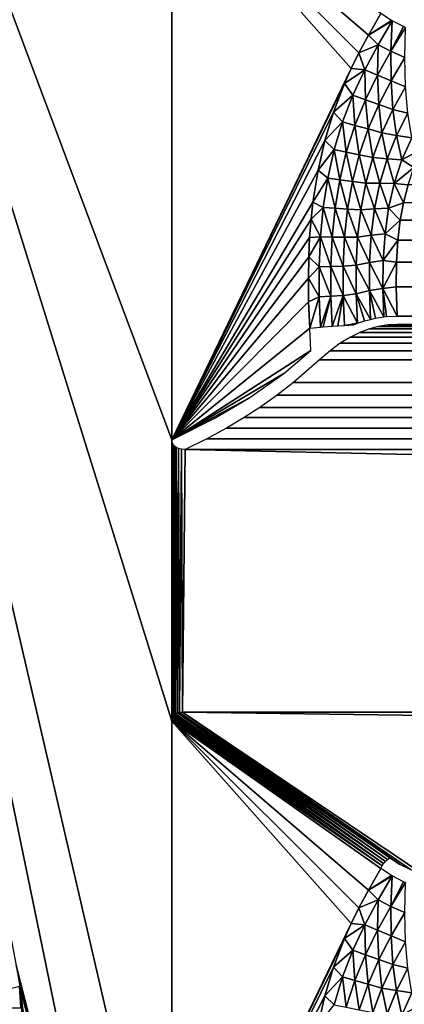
# Model space of a CAD drawing. Header units: millimetres. Extents: x -188 to 188, y -72 to 72.
# Tile 8 of 102: x -176 to -170, y 40 to 54. Entities that reach past the tile are written whole.
import ezdxf

# ---------------------------------------------------------------- set-up
doc = ezdxf.new("R2010")
doc.units = ezdxf.units.MM
doc.header["$LTSCALE"] = 65.185185
for name, color, linetype in [('1', 7, 'CONTINUOUS'), ('187', 7, 'CONTINUOUS'), ('188', 7, 'CONTINUOUS'), ('189', 7, 'CONTINUOUS'), ('191', 7, 'CONTINUOUS'), ('192', 7, 'CONTINUOUS'), ('209', 7, 'CONTINUOUS'), ('210', 7, 'CONTINUOUS'), ('211', 7, 'CONTINUOUS'), ('215', 7, 'CONTINUOUS'), ('220', 7, 'CONTINUOUS')]:
    doc.layers.add(name, color=color, linetype=linetype)

msp = doc.modelspace()

# ---------------------------------------------------------------- linework, layer by layer
at = {"layer": '1', "color": 7, "linetype": 'Continuous'}
for points in [[(187.5, -72.5), (-187.5, -72.5), (187.5, 72.5), (187.5, -72.5)], [(187.5, 72.5), (-187.5, -72.5), (-187.5, 72.5), (187.5, 72.5)]]:
    msp.add_3dface(points, dxfattribs=at)
at = {"layer": '187', "linetype": 'Continuous'}
for points in [[(-173.342, 43.866, 7.75), (-170.313, 41.733, 5.208), (-170.171, 41.644, 5.103), (-173.342, 43.866, 7.75)], [(0, 43.866, 7.75), (-173.342, 43.866, 7.75), (0, 41.498, 4.928), (0, 43.866, 7.75)], [(0, 41.498, 4.928), (-173.342, 43.866, 7.75), (-169.83, 41.498, 4.928), (0, 41.498, 4.928)], [(-169.83, 41.498, 4.928), (-173.342, 43.866, 7.75), (-170.01, 41.566, 5.009), (-169.83, 41.498, 4.928)], [(-170.01, 41.566, 5.009), (-173.342, 43.866, 7.75), (-170.171, 41.644, 5.103), (-170.01, 41.566, 5.009)]]:
    msp.add_3dface(points, dxfattribs=at)
at = {"layer": '188', "linetype": 'Continuous'}
for points in [[(-173.497, 43.762, 7.75), (-173.5, 43.733, 7.75), (-170.424, 41.617, 5.174), (-173.497, 43.762, 7.75)], [(-173.49, 43.787, 7.75), (-173.497, 43.762, 7.75), (-170.424, 41.617, 5.174), (-173.49, 43.787, 7.75)], [(-173.478, 43.808, 7.75), (-173.49, 43.787, 7.75), (-170.401, 41.652, 5.172), (-173.478, 43.808, 7.75)], [(-170.401, 41.652, 5.172), (-173.49, 43.787, 7.75), (-170.424, 41.617, 5.174), (-170.401, 41.652, 5.172)], [(-173.463, 43.826, 7.75), (-173.478, 43.808, 7.75), (-170.401, 41.652, 5.172), (-173.463, 43.826, 7.75)], [(-173.442, 43.841, 7.75), (-173.463, 43.826, 7.75), (-170.374, 41.684, 5.177), (-173.442, 43.841, 7.75)], [(-170.374, 41.684, 5.177), (-173.463, 43.826, 7.75), (-170.401, 41.652, 5.172), (-170.374, 41.684, 5.177)], [(-173.417, 43.854, 7.75), (-173.442, 43.841, 7.75), (-170.374, 41.684, 5.177), (-173.417, 43.854, 7.75)], [(-173.384, 43.862, 7.75), (-173.417, 43.854, 7.75), (-170.345, 41.711, 5.189), (-173.384, 43.862, 7.75)], [(-170.345, 41.711, 5.189), (-173.417, 43.854, 7.75), (-170.374, 41.684, 5.177), (-170.345, 41.711, 5.189)], [(-170.313, 41.733, 5.208), (-173.342, 43.866, 7.75), (-173.384, 43.862, 7.75), (-170.313, 41.733, 5.208)], [(-170.313, 41.733, 5.208), (-173.384, 43.862, 7.75), (-170.345, 41.711, 5.189), (-170.313, 41.733, 5.208)], [(-170.424, 41.617, 5.174), (-173.5, 43.733, 7.75), (-170.442, 41.58, 5.184), (-170.424, 41.617, 5.174)]]:
    msp.add_3dface(points, dxfattribs=at)
at = {"layer": '189', "linetype": 'Continuous'}
for points in [[(-173.5, 43.733, 7.75), (-173.5, 47.848, 7.75), (-181.099, 68.131, 7.75), (-173.5, 43.733, 7.75)], [(-173.5, 35.348, 7.75), (-173.5, 43.733, 7.75), (-181.099, 68.131, 7.75), (-173.5, 35.348, 7.75)], [(-175.776, 40.163, 7.75), (-173.5, 31.233, 7.75), (-181.099, 68.131, 7.75), (-175.776, 40.163, 7.75)], [(-173.5, 31.233, 7.75), (-173.5, 35.348, 7.75), (-181.099, 68.131, 7.75), (-173.5, 31.233, 7.75)], [(-173.5, 47.848, 7.75), (-173.5, 56.233, 7.75), (-181.099, 68.131, 7.75), (-173.5, 47.848, 7.75)], [(-173.5, 43.733, 7.75), (-173.497, 43.762, 7.75), (-173.5, 47.848, 7.75), (-173.5, 43.733, 7.75)], [(-173.5, 47.848, 7.75), (-173.497, 43.762, 7.75), (-173.497, 47.821, 7.75), (-173.5, 47.848, 7.75)], [(-173.497, 43.762, 7.75), (-173.49, 43.787, 7.75), (-173.497, 47.821, 7.75), (-173.497, 43.762, 7.75)], [(-173.497, 47.821, 7.75), (-173.49, 43.787, 7.75), (-173.489, 47.796, 7.75), (-173.497, 47.821, 7.75)], [(-173.49, 43.787, 7.75), (-173.478, 43.808, 7.75), (-173.489, 47.796, 7.75), (-173.49, 43.787, 7.75)], [(-173.489, 47.796, 7.75), (-173.478, 43.808, 7.75), (-173.476, 47.773, 7.75), (-173.489, 47.796, 7.75)], [(-173.478, 43.808, 7.75), (-173.463, 43.826, 7.75), (-173.476, 47.773, 7.75), (-173.478, 43.808, 7.75)], [(-173.476, 47.773, 7.75), (-173.463, 43.826, 7.75), (-173.458, 47.753, 7.75), (-173.476, 47.773, 7.75)], [(-173.463, 43.826, 7.75), (-173.442, 43.841, 7.75), (-173.458, 47.753, 7.75), (-173.463, 43.826, 7.75)], [(-173.458, 47.753, 7.75), (-173.442, 43.841, 7.75), (-173.433, 47.735, 7.75), (-173.458, 47.753, 7.75)], [(-173.442, 43.841, 7.75), (-173.417, 43.854, 7.75), (-173.433, 47.735, 7.75), (-173.442, 43.841, 7.75)], [(-173.433, 47.735, 7.75), (-173.417, 43.854, 7.75), (-173.4, 47.719, 7.75), (-173.433, 47.735, 7.75)], [(-173.417, 43.854, 7.75), (-173.384, 43.862, 7.75), (-173.4, 47.719, 7.75), (-173.417, 43.854, 7.75)], [(-173.4, 47.719, 7.75), (-173.384, 43.862, 7.75), (-173.357, 47.709, 7.75), (-173.4, 47.719, 7.75)], [(-173.384, 43.862, 7.75), (-173.342, 43.866, 7.75), (-173.357, 47.709, 7.75), (-173.384, 43.862, 7.75)], [(-173.357, 47.709, 7.75), (-173.342, 43.866, 7.75), (-173.304, 47.704, 7.75), (-173.357, 47.709, 7.75)], [(-173.342, 43.866, 7.75), (0, 43.866, 7.75), (-173.304, 47.704, 7.75), (-173.342, 43.866, 7.75)], [(-173.304, 47.704, 7.75), (0, 43.866, 7.75), (0, 47.704, 7.75), (-173.304, 47.704, 7.75)], [(-175.776, 40.163, 7.75), (-175.719, 39.854, 7.75), (-173.5, 31.233, 7.75), (-175.776, 40.163, 7.75)], [(-175.719, 39.854, 7.75), (-175.7, 39.541, 7.75), (-173.5, 22.848, 7.75), (-175.719, 39.854, 7.75)], [(-173.5, 31.233, 7.75), (-175.719, 39.854, 7.75), (-173.5, 22.848, 7.75), (-173.5, 31.233, 7.75)]]:
    msp.add_3dface(points, dxfattribs=at)
at = {"layer": '191', "linetype": 'Continuous'}
for points in [[(-170.442, 41.58, 5.184), (-173.5, 43.733, 7.75), (-170.623, 41.264, 5.336), (-170.442, 41.58, 5.184)], [(-173.5, 43.733, 7.75), (-173.5, 35.348, 7.75), (-170.875, 40.774, 5.547), (-173.5, 43.733, 7.75)], [(-170.623, 41.264, 5.336), (-173.5, 43.733, 7.75), (-170.763, 41.002, 5.453), (-170.623, 41.264, 5.336)], [(-170.763, 41.002, 5.453), (-173.5, 43.733, 7.75), (-170.875, 40.774, 5.547), (-170.763, 41.002, 5.453)], [(-170.875, 40.774, 5.547), (-173.5, 35.348, 7.75), (-170.972, 40.557, 5.629), (-170.875, 40.774, 5.547)], [(-170.972, 40.557, 5.629), (-173.5, 35.348, 7.75), (-171.133, 40.137, 5.764), (-170.972, 40.557, 5.629)], [(-171.133, 40.137, 5.764), (-173.5, 35.348, 7.75), (-171.261, 39.72, 5.871), (-171.133, 40.137, 5.764)], [(-171.261, 39.72, 5.871), (-173.5, 35.348, 7.75), (-171.36, 39.287, 5.954), (-171.261, 39.72, 5.871)]]:
    msp.add_3dface(points, dxfattribs=at)
at = {"layer": '192', "linetype": 'Continuous'}
for points in [[(-170.442, 41.58, 5.184), (-170.623, 41.264, 5.336), (-170.286, 41.478, 5.068), (-170.442, 41.58, 5.184)], [(-170.623, 41.264, 5.336), (-170.275, 41.472, 5.061), (-170.286, 41.478, 5.068), (-170.623, 41.264, 5.336)], [(-170.623, 41.264, 5.336), (-170.483, 41.119, 5.235), (-170.275, 41.472, 5.061), (-170.623, 41.264, 5.336)], [(-170.483, 41.119, 5.235), (-170.295, 41.026, 5.128), (-170.275, 41.472, 5.061), (-170.483, 41.119, 5.235)], [(-170.275, 41.472, 5.061), (-170.295, 41.026, 5.128), (-170.109, 41.386, 4.966), (-170.275, 41.472, 5.061)], [(-170.295, 41.026, 5.128), (-170.084, 41.374, 4.953), (-170.109, 41.386, 4.966), (-170.295, 41.026, 5.128)], [(-170.295, 41.026, 5.128), (-170.089, 40.937, 5.041), (-170.084, 41.374, 4.953), (-170.295, 41.026, 5.128)], [(-170.623, 41.264, 5.336), (-170.763, 41.002, 5.453), (-170.483, 41.119, 5.235), (-170.623, 41.264, 5.336)], [(-170.763, 41.002, 5.453), (-170.677, 40.757, 5.397), (-170.483, 41.119, 5.235), (-170.763, 41.002, 5.453)], [(-170.677, 40.757, 5.397), (-170.492, 40.676, 5.29), (-170.483, 41.119, 5.235), (-170.677, 40.757, 5.397)], [(-170.492, 40.676, 5.29), (-170.295, 41.026, 5.128), (-170.483, 41.119, 5.235), (-170.492, 40.676, 5.29)], [(-170.492, 40.676, 5.29), (-170.29, 40.596, 5.203), (-170.295, 41.026, 5.128), (-170.492, 40.676, 5.29)], [(-170.29, 40.596, 5.203), (-170.089, 40.937, 5.041), (-170.295, 41.026, 5.128), (-170.29, 40.596, 5.203)], [(-170.763, 41.002, 5.453), (-170.875, 40.774, 5.547), (-170.677, 40.757, 5.397), (-170.763, 41.002, 5.453)], [(-170.089, 40.937, 5.041), (-170.29, 40.596, 5.203), (-170.084, 40.506, 5.145), (-170.089, 40.937, 5.041)], [(-170.875, 40.774, 5.547), (-170.972, 40.557, 5.629), (-170.677, 40.757, 5.397), (-170.875, 40.774, 5.547)], [(-170.972, 40.557, 5.629), (-170.851, 40.384, 5.542), (-170.677, 40.757, 5.397), (-170.972, 40.557, 5.629)], [(-170.851, 40.384, 5.542), (-170.668, 40.316, 5.435), (-170.677, 40.757, 5.397), (-170.851, 40.384, 5.542)], [(-170.668, 40.316, 5.435), (-170.492, 40.676, 5.29), (-170.677, 40.757, 5.397), (-170.668, 40.316, 5.435)], [(-170.668, 40.316, 5.435), (-170.471, 40.249, 5.347), (-170.492, 40.676, 5.29), (-170.668, 40.316, 5.435)], [(-170.471, 40.249, 5.347), (-170.29, 40.596, 5.203), (-170.492, 40.676, 5.29), (-170.471, 40.249, 5.347)], [(-170.29, 40.596, 5.203), (-170.471, 40.249, 5.347), (-170.268, 40.174, 5.286), (-170.29, 40.596, 5.203)], [(-170.084, 40.506, 5.145), (-170.29, 40.596, 5.203), (-170.268, 40.174, 5.286), (-170.084, 40.506, 5.145)], [(-170.972, 40.557, 5.629), (-171.133, 40.137, 5.764), (-170.851, 40.384, 5.542), (-170.972, 40.557, 5.629)], [(-170.084, 40.506, 5.145), (-170.268, 40.174, 5.286), (-170.048, 40.12, 5.241), (-170.084, 40.506, 5.145)], [(-171.133, 40.137, 5.764), (-171.001, 39.994, 5.667), (-170.851, 40.384, 5.542), (-171.133, 40.137, 5.764)], [(-171.001, 39.994, 5.667), (-170.821, 39.942, 5.56), (-170.851, 40.384, 5.542), (-171.001, 39.994, 5.667)], [(-170.821, 39.942, 5.56), (-170.668, 40.316, 5.435), (-170.851, 40.384, 5.542), (-170.821, 39.942, 5.56)], [(-170.821, 39.942, 5.56), (-170.628, 39.89, 5.471), (-170.668, 40.316, 5.435), (-170.821, 39.942, 5.56)], [(-170.628, 39.89, 5.471), (-170.471, 40.249, 5.347), (-170.668, 40.316, 5.435), (-170.628, 39.89, 5.471)], [(-170.471, 40.249, 5.347), (-170.628, 39.89, 5.471), (-170.428, 39.832, 5.406), (-170.471, 40.249, 5.347)], [(-170.268, 40.174, 5.286), (-170.471, 40.249, 5.347), (-170.428, 39.832, 5.406), (-170.268, 40.174, 5.286)], [(-170.268, 40.174, 5.286), (-170.428, 39.832, 5.406), (-170.212, 39.795, 5.358), (-170.268, 40.174, 5.286)], [(-170.048, 40.12, 5.241), (-170.268, 40.174, 5.286), (-170.212, 39.795, 5.358), (-170.048, 40.12, 5.241)], [(-171.133, 40.137, 5.764), (-171.261, 39.72, 5.871), (-171.001, 39.994, 5.667), (-171.133, 40.137, 5.764)], [(-170.048, 40.12, 5.241), (-170.212, 39.795, 5.358), (-169.991, 39.763, 5.331), (-170.048, 40.12, 5.241)], [(-171.261, 39.72, 5.871), (-171.124, 39.588, 5.77), (-171.001, 39.994, 5.667), (-171.261, 39.72, 5.871)], [(-171.124, 39.588, 5.77), (-170.947, 39.55, 5.663), (-171.001, 39.994, 5.667), (-171.124, 39.588, 5.77)], [(-170.947, 39.55, 5.663), (-170.821, 39.942, 5.56), (-171.001, 39.994, 5.667), (-170.947, 39.55, 5.663)], [(-170.947, 39.55, 5.663), (-170.758, 39.514, 5.574), (-170.821, 39.942, 5.56), (-170.947, 39.55, 5.663)], [(-170.758, 39.514, 5.574), (-170.628, 39.89, 5.471), (-170.821, 39.942, 5.56), (-170.758, 39.514, 5.574)], [(-170.628, 39.89, 5.471), (-170.758, 39.514, 5.574), (-170.56, 39.473, 5.506), (-170.628, 39.89, 5.471)], [(-170.428, 39.832, 5.406), (-170.628, 39.89, 5.471), (-170.56, 39.473, 5.506), (-170.428, 39.832, 5.406)], [(-170.428, 39.832, 5.406), (-170.56, 39.473, 5.506), (-170.349, 39.454, 5.455), (-170.428, 39.832, 5.406)], [(-170.212, 39.795, 5.358), (-170.428, 39.832, 5.406), (-170.349, 39.454, 5.455), (-170.212, 39.795, 5.358)], [(-170.212, 39.795, 5.358), (-170.349, 39.454, 5.455), (-170.134, 39.437, 5.425), (-170.212, 39.795, 5.358)], [(-169.991, 39.763, 5.331), (-170.212, 39.795, 5.358), (-170.134, 39.437, 5.425), (-169.991, 39.763, 5.331)], [(-169.991, 39.763, 5.331), (-170.134, 39.437, 5.425), (-169.839, 39.601, 5.37), (-169.991, 39.763, 5.331)], [(-171.261, 39.72, 5.871), (-171.36, 39.287, 5.954), (-171.124, 39.588, 5.77), (-171.261, 39.72, 5.871)], [(-169.839, 39.601, 5.37), (-170.134, 39.437, 5.425), (-169.959, 39.326, 5.441), (-169.839, 39.601, 5.37)]]:
    msp.add_3dface(points, dxfattribs=at)
at = {"layer": '209', "linetype": 'Continuous'}
for points in [[(-170.607, 49.468, 5.677), (-170.748, 49.415, 5.717), (0, 49.533, 5.631), (-170.607, 49.468, 5.677)], [(170.743, 49.418, 5.715), (0, 49.533, 5.631), (-170.748, 49.415, 5.717), (170.743, 49.418, 5.715)], [(-170.474, 49.504, 5.652), (-170.607, 49.468, 5.677), (0, 49.533, 5.631), (-170.474, 49.504, 5.652)], [(-170.338, 49.525, 5.636), (-170.474, 49.504, 5.652), (0, 49.533, 5.631), (-170.338, 49.525, 5.636)], [(0, 49.533, 5.631), (-170.202, 49.533, 5.631), (-170.338, 49.525, 5.636), (0, 49.533, 5.631)], [(-170.888, 49.348, 5.768), (170.882, 49.351, 5.766), (-170.748, 49.415, 5.717), (-170.888, 49.348, 5.768)], [(170.882, 49.351, 5.766), (170.743, 49.418, 5.715), (-170.748, 49.415, 5.717), (170.882, 49.351, 5.766)], [(-171.185, 49.149, 5.931), (171.184, 49.15, 5.93), (-171.035, 49.259, 5.839), (-171.185, 49.149, 5.931)], [(-171.035, 49.259, 5.839), (171.031, 49.261, 5.837), (-170.888, 49.348, 5.768), (-171.035, 49.259, 5.839)], [(171.184, 49.15, 5.93), (171.031, 49.261, 5.837), (-171.035, 49.259, 5.839), (171.184, 49.15, 5.93)], [(171.031, 49.261, 5.837), (170.882, 49.351, 5.766), (-170.888, 49.348, 5.768), (171.031, 49.261, 5.837)], [(171.337, 49.016, 6.048), (171.184, 49.15, 5.93), (-171.337, 49.016, 6.048), (171.337, 49.016, 6.048)], [(-171.337, 49.016, 6.048), (171.184, 49.15, 5.93), (-171.185, 49.149, 5.931), (-171.337, 49.016, 6.048)], [(171.717, 48.683, 6.379), (171.337, 49.016, 6.048), (-171.717, 48.683, 6.379), (171.717, 48.683, 6.379)], [(-171.717, 48.683, 6.379), (171.337, 49.016, 6.048), (-171.337, 49.016, 6.048), (-171.717, 48.683, 6.379)], [(171.955, 48.499, 6.586), (171.717, 48.683, 6.379), (-171.956, 48.499, 6.586), (171.955, 48.499, 6.586)], [(-171.956, 48.499, 6.586), (171.717, 48.683, 6.379), (-171.717, 48.683, 6.379), (-171.956, 48.499, 6.586)], [(172.208, 48.321, 6.805), (171.955, 48.499, 6.586), (-172.209, 48.321, 6.805), (172.208, 48.321, 6.805)], [(-172.209, 48.321, 6.805), (171.955, 48.499, 6.586), (-171.956, 48.499, 6.586), (-172.209, 48.321, 6.805)], [(172.44, 48.171, 7.006), (172.208, 48.321, 6.805), (-172.441, 48.171, 7.006), (172.44, 48.171, 7.006)], [(-172.441, 48.171, 7.006), (172.208, 48.321, 6.805), (-172.209, 48.321, 6.805), (-172.441, 48.171, 7.006)], [(172.699, 48.017, 7.229), (172.44, 48.171, 7.006), (-172.699, 48.017, 7.229), (172.699, 48.017, 7.229)], [(-172.699, 48.017, 7.229), (172.44, 48.171, 7.006), (-172.441, 48.171, 7.006), (-172.699, 48.017, 7.229)], [(172.986, 47.861, 7.477), (172.699, 48.017, 7.229), (-172.986, 47.861, 7.477), (172.986, 47.861, 7.477)], [(-172.986, 47.861, 7.477), (172.699, 48.017, 7.229), (-172.699, 48.017, 7.229), (-172.986, 47.861, 7.477)], [(-173.304, 47.704, 7.75), (0, 47.704, 7.75), (172.986, 47.861, 7.477), (-173.304, 47.704, 7.75)], [(-173.304, 47.704, 7.75), (172.986, 47.861, 7.477), (-172.986, 47.861, 7.477), (-173.304, 47.704, 7.75)]]:
    msp.add_3dface(points, dxfattribs=at)
at = {"layer": '210', "linetype": 'Continuous'}
for points in [[(-170.442, 54.08, 5.184), (-170.623, 53.764, 5.336), (-170.286, 53.978, 5.068), (-170.442, 54.08, 5.184)], [(-170.623, 53.764, 5.336), (-170.275, 53.972, 5.061), (-170.286, 53.978, 5.068), (-170.623, 53.764, 5.336)], [(-170.483, 53.619, 5.235), (-170.275, 53.972, 5.061), (-170.623, 53.764, 5.336), (-170.483, 53.619, 5.235)], [(-170.483, 53.619, 5.235), (-170.295, 53.526, 5.128), (-170.275, 53.972, 5.061), (-170.483, 53.619, 5.235)], [(-170.275, 53.972, 5.061), (-170.295, 53.526, 5.128), (-170.109, 53.886, 4.966), (-170.275, 53.972, 5.061)], [(-170.295, 53.526, 5.128), (-170.084, 53.874, 4.953), (-170.109, 53.886, 4.966), (-170.295, 53.526, 5.128)], [(-170.295, 53.526, 5.128), (-170.089, 53.437, 5.041), (-170.084, 53.874, 4.953), (-170.295, 53.526, 5.128)], [(-170.763, 53.502, 5.453), (-170.483, 53.619, 5.235), (-170.623, 53.764, 5.336), (-170.763, 53.502, 5.453)], [(-170.677, 53.257, 5.397), (-170.483, 53.619, 5.235), (-170.763, 53.502, 5.453), (-170.677, 53.257, 5.397)], [(-170.677, 53.257, 5.397), (-170.492, 53.176, 5.29), (-170.483, 53.619, 5.235), (-170.677, 53.257, 5.397)], [(-170.492, 53.176, 5.29), (-170.295, 53.526, 5.128), (-170.483, 53.619, 5.235), (-170.492, 53.176, 5.29)], [(-170.875, 53.274, 5.547), (-170.677, 53.257, 5.397), (-170.763, 53.502, 5.453), (-170.875, 53.274, 5.547)], [(-170.492, 53.176, 5.29), (-170.29, 53.096, 5.203), (-170.295, 53.526, 5.128), (-170.492, 53.176, 5.29)], [(-170.29, 53.096, 5.203), (-170.089, 53.437, 5.041), (-170.295, 53.526, 5.128), (-170.29, 53.096, 5.203)], [(-170.089, 53.437, 5.041), (-170.29, 53.096, 5.203), (-170.084, 53.006, 5.145), (-170.089, 53.437, 5.041)], [(-170.972, 53.057, 5.629), (-170.677, 53.257, 5.397), (-170.875, 53.274, 5.547), (-170.972, 53.057, 5.629)], [(-170.851, 52.884, 5.542), (-170.677, 53.257, 5.397), (-170.972, 53.057, 5.629), (-170.851, 52.884, 5.542)], [(-170.851, 52.884, 5.542), (-170.668, 52.816, 5.435), (-170.677, 53.257, 5.397), (-170.851, 52.884, 5.542)], [(-170.668, 52.816, 5.435), (-170.492, 53.176, 5.29), (-170.677, 53.257, 5.397), (-170.668, 52.816, 5.435)], [(-170.668, 52.816, 5.435), (-170.471, 52.749, 5.347), (-170.492, 53.176, 5.29), (-170.668, 52.816, 5.435)], [(-170.471, 52.749, 5.347), (-170.29, 53.096, 5.203), (-170.492, 53.176, 5.29), (-170.471, 52.749, 5.347)], [(-171.133, 52.637, 5.764), (-170.851, 52.884, 5.542), (-170.972, 53.057, 5.629), (-171.133, 52.637, 5.764)], [(-170.29, 53.096, 5.203), (-170.471, 52.749, 5.347), (-170.268, 52.674, 5.286), (-170.29, 53.096, 5.203)], [(-170.084, 53.006, 5.145), (-170.29, 53.096, 5.203), (-170.268, 52.674, 5.286), (-170.084, 53.006, 5.145)], [(-170.084, 53.006, 5.145), (-170.268, 52.674, 5.286), (-170.048, 52.62, 5.241), (-170.084, 53.006, 5.145)], [(-171.001, 52.494, 5.667), (-170.851, 52.884, 5.542), (-171.133, 52.637, 5.764), (-171.001, 52.494, 5.667)], [(-171.001, 52.494, 5.667), (-170.821, 52.442, 5.56), (-170.851, 52.884, 5.542), (-171.001, 52.494, 5.667)], [(-170.821, 52.442, 5.56), (-170.668, 52.816, 5.435), (-170.851, 52.884, 5.542), (-170.821, 52.442, 5.56)], [(-170.821, 52.442, 5.56), (-170.628, 52.39, 5.471), (-170.668, 52.816, 5.435), (-170.821, 52.442, 5.56)], [(-170.628, 52.39, 5.471), (-170.471, 52.749, 5.347), (-170.668, 52.816, 5.435), (-170.628, 52.39, 5.471)], [(-170.471, 52.749, 5.347), (-170.628, 52.39, 5.471), (-170.428, 52.332, 5.406), (-170.471, 52.749, 5.347)], [(-170.268, 52.674, 5.286), (-170.471, 52.749, 5.347), (-170.428, 52.332, 5.406), (-170.268, 52.674, 5.286)], [(-171.261, 52.22, 5.871), (-171.001, 52.494, 5.667), (-171.133, 52.637, 5.764), (-171.261, 52.22, 5.871)], [(-170.268, 52.674, 5.286), (-170.428, 52.332, 5.406), (-170.212, 52.295, 5.358), (-170.268, 52.674, 5.286)], [(-170.048, 52.62, 5.241), (-170.268, 52.674, 5.286), (-170.212, 52.295, 5.358), (-170.048, 52.62, 5.241)], [(-170.048, 52.62, 5.241), (-170.212, 52.295, 5.358), (-169.991, 52.263, 5.331), (-170.048, 52.62, 5.241)], [(-171.124, 52.088, 5.77), (-171.001, 52.494, 5.667), (-171.261, 52.22, 5.871), (-171.124, 52.088, 5.77)], [(-171.124, 52.088, 5.77), (-170.947, 52.05, 5.663), (-171.001, 52.494, 5.667), (-171.124, 52.088, 5.77)], [(-170.947, 52.05, 5.663), (-170.821, 52.442, 5.56), (-171.001, 52.494, 5.667), (-170.947, 52.05, 5.663)], [(-170.947, 52.05, 5.663), (-170.758, 52.014, 5.574), (-170.821, 52.442, 5.56), (-170.947, 52.05, 5.663)], [(-170.758, 52.014, 5.574), (-170.628, 52.39, 5.471), (-170.821, 52.442, 5.56), (-170.758, 52.014, 5.574)], [(-170.628, 52.39, 5.471), (-170.758, 52.014, 5.574), (-170.56, 51.973, 5.506), (-170.628, 52.39, 5.471)], [(-170.428, 52.332, 5.406), (-170.628, 52.39, 5.471), (-170.56, 51.973, 5.506), (-170.428, 52.332, 5.406)], [(-170.428, 52.332, 5.406), (-170.56, 51.973, 5.506), (-170.349, 51.954, 5.455), (-170.428, 52.332, 5.406)], [(-170.212, 52.295, 5.358), (-170.428, 52.332, 5.406), (-170.349, 51.954, 5.455), (-170.212, 52.295, 5.358)], [(-170.212, 52.295, 5.358), (-170.349, 51.954, 5.455), (-170.134, 51.937, 5.425), (-170.212, 52.295, 5.358)], [(-169.991, 52.263, 5.331), (-170.212, 52.295, 5.358), (-170.134, 51.937, 5.425), (-169.991, 52.263, 5.331)], [(-169.991, 52.263, 5.331), (-170.134, 51.937, 5.425), (-169.839, 52.101, 5.37), (-169.991, 52.263, 5.331)], [(-171.36, 51.787, 5.954), (-171.124, 52.088, 5.77), (-171.261, 52.22, 5.871), (-171.36, 51.787, 5.954)], [(-171.218, 51.669, 5.848), (-171.124, 52.088, 5.77), (-171.36, 51.787, 5.954), (-171.218, 51.669, 5.848)], [(-171.218, 51.669, 5.848), (-171.044, 51.646, 5.742), (-171.124, 52.088, 5.77), (-171.218, 51.669, 5.848)], [(-171.044, 51.646, 5.742), (-170.947, 52.05, 5.663), (-171.124, 52.088, 5.77), (-171.044, 51.646, 5.742)], [(-171.044, 51.646, 5.742), (-170.858, 51.623, 5.654), (-170.947, 52.05, 5.663), (-171.044, 51.646, 5.742)], [(-170.858, 51.623, 5.654), (-170.758, 52.014, 5.574), (-170.947, 52.05, 5.663), (-170.858, 51.623, 5.654)], [(-170.758, 52.014, 5.574), (-170.858, 51.623, 5.654), (-170.663, 51.599, 5.584), (-170.758, 52.014, 5.574)], [(-170.56, 51.973, 5.506), (-170.758, 52.014, 5.574), (-170.663, 51.599, 5.584), (-170.56, 51.973, 5.506)], [(-170.56, 51.973, 5.506), (-170.663, 51.599, 5.584), (-170.456, 51.597, 5.532), (-170.56, 51.973, 5.506)], [(-170.349, 51.954, 5.455), (-170.56, 51.973, 5.506), (-170.456, 51.597, 5.532), (-170.349, 51.954, 5.455)], [(-169.839, 52.101, 5.37), (-170.134, 51.937, 5.425), (-169.959, 51.826, 5.441), (-169.839, 52.101, 5.37)], [(-170.349, 51.954, 5.455), (-170.456, 51.597, 5.532), (-170.247, 51.593, 5.501), (-170.349, 51.954, 5.455)], [(-170.134, 51.937, 5.425), (-170.349, 51.954, 5.455), (-170.247, 51.593, 5.501), (-170.134, 51.937, 5.425)], [(-170.134, 51.937, 5.425), (-170.247, 51.593, 5.501), (-169.959, 51.826, 5.441), (-170.134, 51.937, 5.425)], [(-169.959, 51.826, 5.441), (-170.247, 51.593, 5.501), (-170.044, 51.573, 5.494), (-169.959, 51.826, 5.441)], [(-171.435, 51.322, 6.017), (-171.218, 51.669, 5.848), (-171.36, 51.787, 5.954), (-171.435, 51.322, 6.017)], [(-171.284, 51.243, 5.904), (-171.218, 51.669, 5.848), (-171.435, 51.322, 6.017), (-171.284, 51.243, 5.904)], [(-171.284, 51.243, 5.904), (-171.112, 51.231, 5.798), (-171.218, 51.669, 5.848), (-171.284, 51.243, 5.904)], [(-171.112, 51.231, 5.798), (-171.044, 51.646, 5.742), (-171.218, 51.669, 5.848), (-171.112, 51.231, 5.798)], [(-171.112, 51.231, 5.798), (-170.928, 51.22, 5.71), (-171.044, 51.646, 5.742), (-171.112, 51.231, 5.798)], [(-170.928, 51.22, 5.71), (-170.858, 51.623, 5.654), (-171.044, 51.646, 5.742), (-170.928, 51.22, 5.71)], [(-170.858, 51.623, 5.654), (-170.928, 51.22, 5.71), (-170.735, 51.21, 5.64), (-170.858, 51.623, 5.654)], [(-170.663, 51.599, 5.584), (-170.858, 51.623, 5.654), (-170.735, 51.21, 5.64), (-170.663, 51.599, 5.584)], [(-170.663, 51.599, 5.584), (-170.735, 51.21, 5.64), (-170.533, 51.224, 5.588), (-170.663, 51.599, 5.584)], [(-170.456, 51.597, 5.532), (-170.663, 51.599, 5.584), (-170.533, 51.224, 5.588), (-170.456, 51.597, 5.532)], [(-170.456, 51.597, 5.532), (-170.533, 51.224, 5.588), (-170.329, 51.233, 5.556), (-170.456, 51.597, 5.532)], [(-170.247, 51.593, 5.501), (-170.456, 51.597, 5.532), (-170.329, 51.233, 5.556), (-170.247, 51.593, 5.501)], [(-170.247, 51.593, 5.501), (-170.329, 51.233, 5.556), (-170.111, 51.313, 5.536), (-170.247, 51.593, 5.501)], [(-170.044, 51.573, 5.494), (-170.247, 51.593, 5.501), (-170.111, 51.313, 5.536), (-170.044, 51.573, 5.494)], [(-171.462, 51.071, 6.04), (-171.284, 51.243, 5.904), (-171.435, 51.322, 6.017), (-171.462, 51.071, 6.04)], [(-171.325, 50.812, 5.938), (-171.284, 51.243, 5.904), (-171.462, 51.071, 6.04), (-171.325, 50.812, 5.938)], [(-171.325, 50.812, 5.938), (-171.154, 50.809, 5.833), (-171.284, 51.243, 5.904), (-171.325, 50.812, 5.938)], [(-171.154, 50.809, 5.833), (-171.112, 51.231, 5.798), (-171.284, 51.243, 5.904), (-171.154, 50.809, 5.833)], [(-170.111, 51.313, 5.536), (-170.329, 51.233, 5.556), (-170.158, 51.057, 5.566), (-170.111, 51.313, 5.536)], [(-171.154, 50.809, 5.833), (-170.972, 50.808, 5.745), (-171.112, 51.231, 5.798), (-171.154, 50.809, 5.833)], [(-170.972, 50.808, 5.745), (-170.928, 51.22, 5.71), (-171.112, 51.231, 5.798), (-170.972, 50.808, 5.745)], [(-170.928, 51.22, 5.71), (-170.972, 50.808, 5.745), (-170.781, 50.811, 5.675), (-170.928, 51.22, 5.71)], [(-170.735, 51.21, 5.64), (-170.928, 51.22, 5.71), (-170.781, 50.811, 5.675), (-170.735, 51.21, 5.64)], [(-170.735, 51.21, 5.64), (-170.781, 50.811, 5.675), (-170.582, 50.838, 5.624), (-170.735, 51.21, 5.64)], [(-170.533, 51.224, 5.588), (-170.735, 51.21, 5.64), (-170.582, 50.838, 5.624), (-170.533, 51.224, 5.588)], [(-170.533, 51.224, 5.588), (-170.582, 50.838, 5.624), (-170.381, 50.857, 5.593), (-170.533, 51.224, 5.588)], [(-170.329, 51.233, 5.556), (-170.533, 51.224, 5.588), (-170.381, 50.857, 5.593), (-170.329, 51.233, 5.556)], [(-170.329, 51.233, 5.556), (-170.381, 50.857, 5.593), (-170.158, 51.057, 5.566), (-170.329, 51.233, 5.556)], [(-171.483, 50.805, 6.058), (-171.325, 50.812, 5.938), (-171.462, 51.071, 6.04), (-171.483, 50.805, 6.058)], [(-170.158, 51.057, 5.566), (-170.381, 50.857, 5.593), (-170.192, 50.766, 5.589), (-170.158, 51.057, 5.566)], [(-171.344, 50.376, 5.953), (-171.325, 50.812, 5.938), (-171.497, 50.519, 6.069), (-171.344, 50.376, 5.953)], [(-171.497, 50.519, 6.069), (-171.325, 50.812, 5.938), (-171.483, 50.805, 6.058), (-171.497, 50.519, 6.069)], [(-171.344, 50.376, 5.953), (-171.173, 50.381, 5.849), (-171.325, 50.812, 5.938), (-171.344, 50.376, 5.953)], [(-171.173, 50.381, 5.849), (-171.154, 50.809, 5.833), (-171.325, 50.812, 5.938), (-171.173, 50.381, 5.849)], [(-170.781, 50.811, 5.675), (-170.972, 50.808, 5.745), (-170.802, 50.4, 5.692), (-170.781, 50.811, 5.675)], [(-170.781, 50.811, 5.675), (-170.802, 50.4, 5.692), (-170.606, 50.439, 5.642), (-170.781, 50.811, 5.675)], [(-170.582, 50.838, 5.624), (-170.781, 50.811, 5.675), (-170.606, 50.439, 5.642), (-170.582, 50.838, 5.624)], [(-170.582, 50.838, 5.624), (-170.606, 50.439, 5.642), (-170.407, 50.466, 5.612), (-170.582, 50.838, 5.624)], [(-170.381, 50.857, 5.593), (-170.582, 50.838, 5.624), (-170.407, 50.466, 5.612), (-170.381, 50.857, 5.593)], [(-170.381, 50.857, 5.593), (-170.407, 50.466, 5.612), (-170.192, 50.766, 5.589), (-170.381, 50.857, 5.593)], [(-171.173, 50.381, 5.849), (-170.992, 50.386, 5.761), (-171.154, 50.809, 5.833), (-171.173, 50.381, 5.849)], [(-170.992, 50.386, 5.761), (-170.972, 50.808, 5.745), (-171.154, 50.809, 5.833), (-170.992, 50.386, 5.761)], [(-170.972, 50.808, 5.745), (-170.992, 50.386, 5.761), (-170.802, 50.4, 5.692), (-170.972, 50.808, 5.745)], [(-170.192, 50.766, 5.589), (-170.407, 50.466, 5.612), (-170.212, 50.443, 5.603), (-170.192, 50.766, 5.589)], [(-171.502, 50.209, 6.074), (-171.344, 50.376, 5.953), (-171.497, 50.519, 6.069), (-171.502, 50.209, 6.074)], [(-171.173, 49.946, 5.848), (-171.173, 50.381, 5.849), (-171.344, 50.376, 5.953), (-171.173, 49.946, 5.848)], [(-170.992, 49.957, 5.761), (-170.992, 50.386, 5.761), (-171.173, 50.381, 5.849), (-170.992, 49.957, 5.761)], [(-171.173, 49.946, 5.848), (-170.992, 49.957, 5.761), (-171.173, 50.381, 5.849), (-171.173, 49.946, 5.848)], [(-170.802, 50.4, 5.692), (-170.992, 50.386, 5.761), (-170.803, 49.979, 5.693), (-170.802, 50.4, 5.692)], [(-170.992, 50.386, 5.761), (-170.992, 49.957, 5.761), (-170.803, 49.979, 5.693), (-170.992, 50.386, 5.761)], [(-170.802, 50.4, 5.692), (-170.803, 49.979, 5.693), (-170.608, 50.028, 5.644), (-170.802, 50.4, 5.692)], [(-170.606, 50.439, 5.642), (-170.802, 50.4, 5.692), (-170.608, 50.028, 5.644), (-170.606, 50.439, 5.642)], [(-170.606, 50.439, 5.642), (-170.608, 50.028, 5.644), (-170.411, 50.06, 5.615), (-170.606, 50.439, 5.642)], [(-170.407, 50.466, 5.612), (-170.606, 50.439, 5.642), (-170.411, 50.06, 5.615), (-170.407, 50.466, 5.612)], [(-170.407, 50.466, 5.612), (-170.411, 50.06, 5.615), (-170.212, 50.443, 5.603), (-170.407, 50.466, 5.612)], [(-170.212, 50.443, 5.603), (-170.411, 50.06, 5.615), (-170.216, 50.081, 5.605), (-170.212, 50.443, 5.603)], [(-171.343, 49.936, 5.953), (-171.344, 50.376, 5.953), (-171.502, 50.209, 6.074), (-171.343, 49.936, 5.953)], [(-171.343, 49.936, 5.953), (-171.173, 49.946, 5.848), (-171.344, 50.376, 5.953), (-171.343, 49.936, 5.953)], [(-171.498, 49.865, 6.07), (-171.343, 49.936, 5.953), (-171.502, 50.209, 6.074), (-171.498, 49.865, 6.07)], [(-171.155, 49.506, 5.834), (-170.992, 49.957, 5.761), (-171.173, 49.946, 5.848), (-171.155, 49.506, 5.834)], [(-171.069, 49.512, 5.79), (-170.992, 49.957, 5.761), (-171.155, 49.506, 5.834), (-171.069, 49.512, 5.79)], [(-170.974, 49.519, 5.747), (-170.992, 49.957, 5.761), (-171.069, 49.512, 5.79), (-170.974, 49.519, 5.747)], [(-170.803, 49.979, 5.693), (-170.992, 49.957, 5.761), (-170.785, 49.55, 5.679), (-170.803, 49.979, 5.693)], [(-170.992, 49.957, 5.761), (-170.974, 49.519, 5.747), (-170.785, 49.55, 5.679), (-170.992, 49.957, 5.761)], [(-170.608, 50.028, 5.644), (-170.803, 49.979, 5.693), (-170.593, 49.607, 5.632), (-170.608, 50.028, 5.644)], [(-170.803, 49.979, 5.693), (-170.785, 49.55, 5.679), (-170.679, 49.584, 5.651), (-170.803, 49.979, 5.693)], [(-170.593, 49.607, 5.632), (-170.803, 49.979, 5.693), (-170.679, 49.584, 5.651), (-170.593, 49.607, 5.632)], [(-170.411, 50.06, 5.615), (-170.608, 50.028, 5.644), (-170.397, 49.643, 5.604), (-170.411, 50.06, 5.615)], [(-170.608, 50.028, 5.644), (-170.593, 49.607, 5.632), (-170.521, 49.623, 5.619), (-170.608, 50.028, 5.644)], [(-170.397, 49.643, 5.604), (-170.608, 50.028, 5.644), (-170.521, 49.623, 5.619), (-170.397, 49.643, 5.604)], [(-170.216, 50.081, 5.605), (-170.411, 50.06, 5.615), (-170.202, 49.656, 5.595), (-170.216, 50.081, 5.605)], [(-170.411, 50.06, 5.615), (-170.397, 49.643, 5.604), (-170.358, 49.648, 5.601), (-170.411, 50.06, 5.615)], [(-170.202, 49.656, 5.595), (-170.411, 50.06, 5.615), (-170.358, 49.648, 5.601), (-170.202, 49.656, 5.595)], [(-171.482, 49.479, 6.057), (-171.343, 49.936, 5.953), (-171.498, 49.865, 6.07), (-171.482, 49.479, 6.057)], [(-171.326, 49.492, 5.938), (-171.343, 49.936, 5.953), (-171.482, 49.479, 6.057), (-171.326, 49.492, 5.938)], [(-171.326, 49.492, 5.938), (-171.173, 49.946, 5.848), (-171.343, 49.936, 5.953), (-171.326, 49.492, 5.938)], [(-171.284, 49.496, 5.91), (-171.173, 49.946, 5.848), (-171.326, 49.492, 5.938), (-171.284, 49.496, 5.91)], [(-171.155, 49.506, 5.834), (-171.173, 49.946, 5.848), (-171.284, 49.496, 5.91), (-171.155, 49.506, 5.834)], [(-170.974, 49.519, 5.747), (-170.841, 49.528, 5.696), (-170.785, 49.55, 5.679), (-170.974, 49.519, 5.747)]]:
    msp.add_3dface(points, dxfattribs=at)
at = {"layer": '211', "linetype": 'Continuous'}
for points in [[(-173.5, 56.233, 7.75), (-173.5, 47.848, 7.75), (-170.875, 53.274, 5.547), (-173.5, 56.233, 7.75)], [(-173.5, 56.233, 7.75), (-170.875, 53.274, 5.547), (-170.763, 53.502, 5.453), (-173.5, 56.233, 7.75)], [(-173.5, 56.233, 7.75), (-170.763, 53.502, 5.453), (-170.623, 53.764, 5.336), (-173.5, 56.233, 7.75)], [(-173.5, 56.233, 7.75), (-170.623, 53.764, 5.336), (-170.442, 54.08, 5.184), (-173.5, 56.233, 7.75)], [(-173.5, 47.848, 7.75), (-170.972, 53.057, 5.629), (-170.875, 53.274, 5.547), (-173.5, 47.848, 7.75)], [(-173.5, 47.848, 7.75), (-171.133, 52.637, 5.764), (-170.972, 53.057, 5.629), (-173.5, 47.848, 7.75)], [(-173.5, 47.848, 7.75), (-171.261, 52.22, 5.871), (-171.133, 52.637, 5.764), (-173.5, 47.848, 7.75)], [(-173.5, 47.848, 7.75), (-171.36, 51.787, 5.954), (-171.261, 52.22, 5.871), (-173.5, 47.848, 7.75)], [(-173.5, 47.848, 7.75), (-171.435, 51.322, 6.017), (-171.36, 51.787, 5.954), (-173.5, 47.848, 7.75)], [(-173.5, 47.848, 7.75), (-171.462, 51.071, 6.04), (-171.435, 51.322, 6.017), (-173.5, 47.848, 7.75)], [(-173.5, 47.848, 7.75), (-171.483, 50.805, 6.058), (-171.462, 51.071, 6.04), (-173.5, 47.848, 7.75)], [(-173.5, 47.848, 7.75), (-171.497, 50.519, 6.069), (-171.483, 50.805, 6.058), (-173.5, 47.848, 7.75)], [(-173.5, 47.848, 7.75), (-171.502, 50.209, 6.074), (-171.497, 50.519, 6.069), (-173.5, 47.848, 7.75)], [(-173.5, 47.848, 7.75), (-171.498, 49.865, 6.07), (-171.502, 50.209, 6.074), (-173.5, 47.848, 7.75)], [(-173.5, 47.848, 7.75), (-171.482, 49.479, 6.057), (-171.498, 49.865, 6.07), (-173.5, 47.848, 7.75)], [(-171.482, 49.479, 6.057), (-173.5, 47.848, 7.75), (-171.465, 49.151, 6.043), (-171.482, 49.479, 6.057)], [(-171.465, 49.151, 6.043), (-173.5, 47.848, 7.75), (-171.861, 48.817, 6.375), (-171.465, 49.151, 6.043)], [(-171.861, 48.817, 6.375), (-173.5, 47.848, 7.75), (-172.371, 48.457, 6.803), (-171.861, 48.817, 6.375)], [(-172.371, 48.457, 6.803), (-173.5, 47.848, 7.75), (-172.878, 48.157, 7.228), (-172.371, 48.457, 6.803)]]:
    msp.add_3dface(points, dxfattribs=at)
at = {"layer": '215', "linetype": 'Continuous'}
for points in [[(-170.044, 51.573, 5.494), (-170.111, 51.313, 5.536), (170.1, 51.36, 5.529), (-170.044, 51.573, 5.494)], [(-170.111, 51.313, 5.536), (-170.158, 51.057, 5.566), (170.1, 51.36, 5.529), (-170.111, 51.313, 5.536)], [(-170.158, 51.057, 5.566), (170.161, 51.036, 5.568), (170.1, 51.36, 5.529), (-170.158, 51.057, 5.566)], [(-170.158, 51.057, 5.566), (-170.192, 50.766, 5.589), (170.161, 51.036, 5.568), (-170.158, 51.057, 5.566)], [(-170.192, 50.766, 5.589), (170.186, 50.835, 5.584), (170.161, 51.036, 5.568), (-170.192, 50.766, 5.589)], [(-170.192, 50.766, 5.589), (170.203, 50.63, 5.596), (170.186, 50.835, 5.584), (-170.192, 50.766, 5.589)], [(-170.192, 50.766, 5.589), (-170.212, 50.443, 5.603), (170.203, 50.63, 5.596), (-170.192, 50.766, 5.589)], [(-170.212, 50.443, 5.603), (170.214, 50.395, 5.604), (170.203, 50.63, 5.596), (-170.212, 50.443, 5.603)], [(-170.212, 50.443, 5.603), (-170.216, 50.081, 5.605), (170.214, 50.395, 5.604), (-170.212, 50.443, 5.603)], [(-170.216, 50.081, 5.605), (170.217, 50.153, 5.606), (170.214, 50.395, 5.604), (-170.216, 50.081, 5.605)], [(-170.216, 50.081, 5.605), (170.213, 49.916, 5.603), (170.217, 50.153, 5.606), (-170.216, 50.081, 5.605)], [(-170.216, 50.081, 5.605), (-170.202, 49.656, 5.595), (170.213, 49.916, 5.603), (-170.216, 50.081, 5.605)], [(170.213, 49.916, 5.603), (-170.202, 49.656, 5.595), (0, 49.656, 5.595), (170.213, 49.916, 5.603)]]:
    msp.add_3dface(points, dxfattribs=at)
at = {"layer": '220', "linetype": 'Continuous'}
msp.add_3dface([(-175.726, 39.853, 7.543), (-176.95, 39.541, 6.3), (-175.707, 39.541, 7.543), (-175.726, 39.853, 7.543)], dxfattribs=at)

doc.saveas('drawing.dxf')
